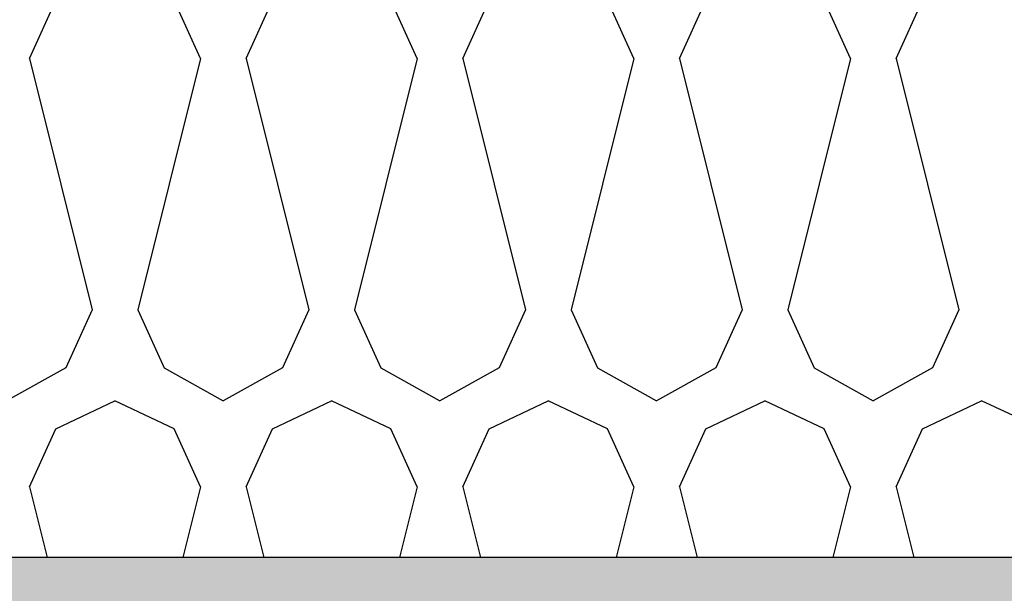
# Model space of a CAD drawing. Header units: millimetres. Extents: x -74465 to -41950, y 1470 to 14690.
# Tile 90 of 132: x -59219 to -58874, y 10282 to 10484. Entities that reach past the tile are written whole.
import ezdxf

# ---------------------------------------------------------------- set-up
doc = ezdxf.new("R2010")
doc.units = ezdxf.units.MM
doc.header["$LTSCALE"] = 0.5
doc.header["$MEASUREMENT"] = 0
doc.linetypes.add('PLINE', pattern=[0])
for name, color, linetype in [('26-- Yttertak (Skravur)(Nye konstruksjoner)', 7, 'Continuous'), ('26-- Yttertak(Nye konstruksjoner)', 7, 'Continuous'), ('261- Primærkonstruksjon (tak) (Skravur)(Nye konstruksjoner)', 7, 'Continuous'), ('261- Primærkonstruksjon (tak)(Nye konstruksjoner)', 7, 'Continuous')]:
    doc.layers.add(name, color=color, linetype=linetype)

# ---------------------------------------------------------------- blocks, each defined once
blk = doc.blocks.new('*X3')
at = {"layer": '26-- Yttertak (Skravur)(Nye konstruksjoner)', "linetype": 'PLINE'}
for p, q in [((-59215.57, 10469.87), (-59206.32, 10490.19)), ((-59155.63, 10469.87), (-59164.88, 10490.19)), ((-59139.69, 10469.87), (-59130.44, 10490.19)), ((-59079.75, 10469.87), (-59089, 10490.19)), ((-59063.81, 10469.87), (-59054.57, 10490.19)), ((-59003.88, 10469.87), (-59013.12, 10490.19)), ((-58987.93, 10469.87), (-58978.69, 10490.19)), ((-58928, 10469.87), (-58937.24, 10490.19)), ((-58912.05, 10469.87), (-58902.81, 10490.19)), ((-59215.57, 10469.87), (-59193.57, 10381.88)), ((-59155.63, 10469.87), (-59177.63, 10381.88)), ((-59139.69, 10469.87), (-59117.69, 10381.88)), ((-59079.75, 10469.87), (-59101.75, 10381.88)), ((-59063.81, 10469.87), (-59041.81, 10381.88)), ((-59003.88, 10469.87), (-59025.87, 10381.88)), ((-58987.93, 10469.87), (-58965.94, 10381.88)), ((-58928, 10469.87), (-58949.99, 10381.88)), ((-58912.05, 10469.87), (-58890.06, 10381.88)), ((-59193.57, 10381.88), (-59202.82, 10361.56)), ((-59177.63, 10381.88), (-59168.38, 10361.56)), ((-59117.69, 10381.88), (-59126.94, 10361.56)), ((-59101.75, 10381.88), (-59092.5, 10361.56)), ((-59041.81, 10381.88), (-59051.06, 10361.56)), ((-59025.87, 10381.88), (-59016.63, 10361.56)), ((-58965.94, 10381.88), (-58975.18, 10361.56)), ((-58949.99, 10381.88), (-58940.75, 10361.56)), ((-58890.06, 10381.88), (-58899.3, 10361.56)), ((-59202.82, 10361.56), (-59223.54, 10350)), ((-59168.38, 10361.56), (-59147.66, 10350)), ((-59126.94, 10361.56), (-59147.66, 10350)), ((-59092.5, 10361.56), (-59071.78, 10350)), ((-59051.06, 10361.56), (-59071.78, 10350)), ((-59016.63, 10361.56), (-58995.9, 10350)), ((-58975.18, 10361.56), (-58995.9, 10350)), ((-58940.75, 10361.56), (-58920.03, 10350)), ((-58899.3, 10361.56), (-58920.03, 10350)), ((-59206.32, 10340.19), (-59185.6, 10350)), ((-59164.88, 10340.19), (-59185.6, 10350)), ((-59130.44, 10340.19), (-59109.72, 10350)), ((-59089, 10340.19), (-59109.72, 10350)), ((-59054.57, 10340.19), (-59033.84, 10350)), ((-59013.12, 10340.19), (-59033.84, 10350)), ((-58978.69, 10340.19), (-58957.96, 10350)), ((-58937.24, 10340.19), (-58957.96, 10350)), ((-58902.81, 10340.19), (-58882.09, 10350)), ((-58861.36, 10340.19), (-58882.09, 10350)), ((-59215.57, 10319.87), (-59206.32, 10340.19)), ((-59155.63, 10319.87), (-59164.88, 10340.19)), ((-59139.69, 10319.87), (-59130.44, 10340.19)), ((-59079.75, 10319.87), (-59089, 10340.19)), ((-59063.81, 10319.87), (-59054.57, 10340.19)), ((-59003.88, 10319.87), (-59013.12, 10340.19)), ((-58987.93, 10319.87), (-58978.69, 10340.19)), ((-58928, 10319.87), (-58937.24, 10340.19)), ((-58912.05, 10319.87), (-58902.81, 10340.19)), ((-59215.57, 10319.87), (-59209.35, 10295)), ((-59155.63, 10319.87), (-59161.85, 10295)), ((-59139.69, 10319.87), (-59133.47, 10295)), ((-59079.75, 10319.87), (-59085.97, 10295)), ((-59063.81, 10319.87), (-59057.59, 10295)), ((-59003.88, 10319.87), (-59010.09, 10295)), ((-58987.93, 10319.87), (-58981.71, 10295)), ((-58928, 10319.87), (-58934.21, 10295)), ((-58912.05, 10319.87), (-58905.84, 10295))]:
    blk.add_line(p, q, dxfattribs=at)

msp = doc.modelspace()

# ---------------------------------------------------------------- hatches: boundary and pattern name
at = {"layer": '261- Primærkonstruksjon (tak) (Skravur)(Nye konstruksjoner)', "linetype": 'Continuous'}
h = msp.add_hatch(dxfattribs=at)
h.set_pattern_fill('Prikker_tett', color=256, style=0, pattern_type=2)
h.set_pattern_definition([(0, (0, 0), (0, 43.30127), [0, -25]), (0, (12.5, 21.65), (0, 43.30127), [0, -25])])
h.paths.add_polyline_path([(-61126.57, 10295), (-61126.57, 10270), (-54826.57, 10270), (-54826.57, 10295)])

# ---------------------------------------------------------------- linework, layer by layer
at = {"layer": '261- Primærkonstruksjon (tak)(Nye konstruksjoner)', "linetype": 'PLINE', "flags": 128}
msp.add_lwpolyline([(-54906.57, 10295), (-60906.57, 10295), (-60908.57, 10295), (-60926.57, 10295), (-61126.57, 10295)], dxfattribs=at)

# ---------------------------------------------------------------- block references
at = {"layer": '26-- Yttertak(Nye konstruksjoner)'}
msp.add_blockref('*X3', (0, 0), dxfattribs=at)

doc.saveas('drawing.dxf')
